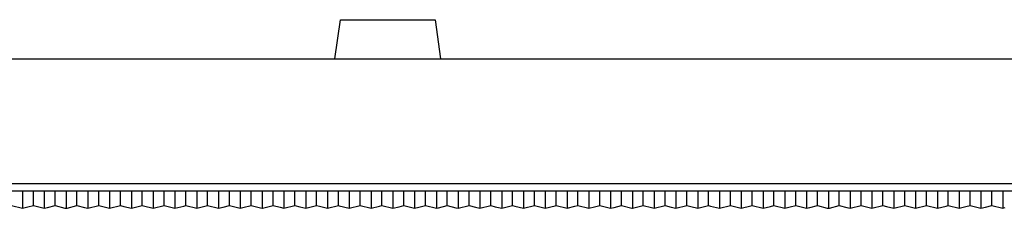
# Model space of a CAD drawing. Header units: millimetres. Extents: x 2355 to 2756, y -2363 to -2080.
# Tile 10 of 15: x 2508 to 2578, y -2211 to -2197. Entities that reach past the tile are written whole.
import ezdxf

# ---------------------------------------------------------------- set-up
doc = ezdxf.new("R2010")
doc.units = ezdxf.units.MM

msp = doc.modelspace()

# ---------------------------------------------------------------- linework, layer by layer
at = {"color": 7, "linetype": 'Continuous'}
for p, q in [((2530.12, -2200.281), (2530.514, -2197.481)), ((2530.514, -2197.481), (2537.29, -2197.481)), ((2537.29, -2197.481), (2537.683, -2200.281)), ((2472.503, -2200.281), (2594.563, -2200.281)), ((2393.863, -2209.196), (2674.663, -2209.196)), ((2674.663, -2209.744), (2393.863, -2209.744)), ((2507.743, -2209.744), (2507.743, -2210.968)), ((2508.523, -2210.772), (2508.523, -2209.744)), ((2509.303, -2209.744), (2509.303, -2210.968)), ((2510.083, -2210.772), (2510.083, -2209.744)), ((2510.863, -2209.744), (2510.863, -2210.968)), ((2511.643, -2210.772), (2511.643, -2209.744)), ((2512.423, -2209.744), (2512.423, -2210.968)), ((2513.203, -2210.772), (2513.203, -2209.744)), ((2513.983, -2209.744), (2513.983, -2210.968)), ((2514.763, -2210.772), (2514.763, -2209.744)), ((2515.543, -2209.744), (2515.543, -2210.968)), ((2516.323, -2210.772), (2516.323, -2209.744)), ((2517.103, -2209.744), (2517.103, -2210.968)), ((2517.883, -2210.772), (2517.883, -2209.744)), ((2518.663, -2209.744), (2518.663, -2210.968)), ((2519.443, -2210.772), (2519.443, -2209.744)), ((2520.223, -2209.744), (2520.223, -2210.968)), ((2521.003, -2210.772), (2521.003, -2209.744)), ((2521.783, -2209.744), (2521.783, -2210.968)), ((2522.563, -2210.772), (2522.563, -2209.744)), ((2523.343, -2209.744), (2523.343, -2210.968)), ((2524.123, -2210.772), (2524.123, -2209.744)), ((2524.903, -2209.744), (2524.903, -2210.968)), ((2525.683, -2210.772), (2525.683, -2209.744)), ((2526.463, -2209.744), (2526.463, -2210.968)), ((2527.243, -2210.772), (2527.243, -2209.744)), ((2528.023, -2209.744), (2528.023, -2210.968)), ((2528.803, -2210.772), (2528.803, -2209.744)), ((2529.583, -2209.744), (2529.583, -2210.968)), ((2530.363, -2210.772), (2530.363, -2209.744)), ((2531.143, -2209.744), (2531.143, -2210.968)), ((2531.923, -2210.772), (2531.923, -2209.744)), ((2532.703, -2209.744), (2532.703, -2210.968)), ((2533.483, -2210.772), (2533.483, -2209.744)), ((2534.263, -2209.744), (2534.263, -2210.968)), ((2535.043, -2210.772), (2535.043, -2209.744)), ((2535.823, -2209.744), (2535.823, -2210.968)), ((2536.603, -2210.772), (2536.603, -2209.744)), ((2537.383, -2209.744), (2537.383, -2210.968)), ((2538.163, -2210.772), (2538.163, -2209.744)), ((2538.943, -2209.744), (2538.943, -2210.968)), ((2539.723, -2210.772), (2539.723, -2209.744)), ((2540.503, -2209.744), (2540.503, -2210.968)), ((2541.283, -2210.772), (2541.283, -2209.744)), ((2542.063, -2209.744), (2542.063, -2210.968)), ((2542.843, -2210.772), (2542.843, -2209.744)), ((2543.623, -2209.744), (2543.623, -2210.968)), ((2544.403, -2210.772), (2544.403, -2209.744)), ((2545.183, -2209.744), (2545.183, -2210.968)), ((2545.963, -2210.772), (2545.963, -2209.744)), ((2546.743, -2209.744), (2546.743, -2210.968)), ((2547.523, -2210.772), (2547.523, -2209.744)), ((2548.303, -2209.744), (2548.303, -2210.968)), ((2549.083, -2210.772), (2549.083, -2209.744)), ((2549.863, -2209.744), (2549.863, -2210.968)), ((2550.643, -2210.772), (2550.643, -2209.744)), ((2551.423, -2209.744), (2551.423, -2210.968)), ((2552.203, -2210.772), (2552.203, -2209.744)), ((2552.983, -2209.744), (2552.983, -2210.968)), ((2553.763, -2210.772), (2553.763, -2209.744)), ((2554.543, -2209.744), (2554.543, -2210.968)), ((2555.323, -2210.772), (2555.323, -2209.744)), ((2556.103, -2209.744), (2556.103, -2210.968)), ((2556.883, -2210.772), (2556.883, -2209.744)), ((2557.663, -2209.744), (2557.663, -2210.968)), ((2558.443, -2210.772), (2558.443, -2209.744)), ((2559.223, -2209.744), (2559.223, -2210.968)), ((2560.003, -2210.772), (2560.003, -2209.744)), ((2560.783, -2209.744), (2560.783, -2210.968)), ((2561.563, -2210.772), (2561.563, -2209.744)), ((2562.343, -2209.744), (2562.343, -2210.968)), ((2563.123, -2210.772), (2563.123, -2209.744)), ((2563.903, -2209.744), (2563.903, -2210.968)), ((2564.683, -2210.772), (2564.683, -2209.744)), ((2565.463, -2209.744), (2565.463, -2210.968)), ((2566.243, -2210.772), (2566.243, -2209.744)), ((2567.023, -2209.744), (2567.023, -2210.968)), ((2567.803, -2210.772), (2567.803, -2209.744)), ((2568.583, -2209.744), (2568.583, -2210.968)), ((2569.363, -2210.772), (2569.363, -2209.744)), ((2570.143, -2209.744), (2570.143, -2210.968)), ((2570.923, -2210.772), (2570.923, -2209.744)), ((2571.703, -2209.744), (2571.703, -2210.968)), ((2572.483, -2210.772), (2572.483, -2209.744)), ((2573.263, -2209.744), (2573.263, -2210.968)), ((2574.043, -2210.772), (2574.043, -2209.744)), ((2574.823, -2209.744), (2574.823, -2210.968)), ((2575.603, -2210.772), (2575.603, -2209.744)), ((2576.383, -2209.744), (2576.383, -2210.968)), ((2577.163, -2210.772), (2577.163, -2209.744)), ((2577.943, -2209.744), (2577.943, -2210.968)), ((2506.963, -2210.772), (2507.743, -2210.968)), ((2507.743, -2210.968), (2508.118, -2210.874)), ((2508.118, -2210.874), (2508.523, -2210.772)), ((2508.523, -2210.772), (2509.303, -2210.968)), ((2509.303, -2210.968), (2509.528, -2210.912)), ((2509.528, -2210.912), (2510.083, -2210.772)), ((2510.083, -2210.772), (2510.782, -2210.948)), ((2510.782, -2210.948), (2510.863, -2210.968)), ((2510.863, -2210.968), (2510.937, -2210.949)), ((2510.937, -2210.949), (2511.643, -2210.772)), ((2511.643, -2210.772), (2512.191, -2210.91)), ((2512.191, -2210.91), (2512.423, -2210.968)), ((2512.423, -2210.968), (2513.203, -2210.772)), ((2513.203, -2210.772), (2513.601, -2210.872)), ((2513.601, -2210.872), (2513.983, -2210.968)), ((2513.983, -2210.968), (2514.763, -2210.772)), ((2514.763, -2210.772), (2515.01, -2210.834)), ((2515.01, -2210.834), (2515.543, -2210.968)), ((2515.543, -2210.968), (2516.323, -2210.772)), ((2516.323, -2210.772), (2516.42, -2210.796)), ((2516.42, -2210.796), (2517.103, -2210.968)), ((2517.103, -2210.968), (2517.883, -2210.772)), ((2517.883, -2210.772), (2518.663, -2210.968)), ((2518.663, -2210.968), (2519.301, -2210.808)), ((2519.301, -2210.808), (2519.443, -2210.772)), ((2519.443, -2210.772), (2520.223, -2210.968)), ((2520.223, -2210.968), (2520.711, -2210.845)), ((2520.711, -2210.845), (2521.003, -2210.772)), ((2521.003, -2210.772), (2521.783, -2210.968)), ((2521.783, -2210.968), (2522.12, -2210.883)), ((2522.12, -2210.883), (2522.563, -2210.772)), ((2522.563, -2210.772), (2523.343, -2210.968)), ((2523.343, -2210.968), (2523.53, -2210.921)), ((2523.53, -2210.921), (2524.123, -2210.772)), ((2524.123, -2210.772), (2524.784, -2210.938)), ((2524.784, -2210.938), (2524.903, -2210.968)), ((2524.903, -2210.968), (2524.939, -2210.959)), ((2524.939, -2210.959), (2525.683, -2210.772)), ((2525.683, -2210.772), (2526.194, -2210.9)), ((2526.194, -2210.9), (2526.463, -2210.968)), ((2526.463, -2210.968), (2527.243, -2210.772)), ((2527.243, -2210.772), (2527.603, -2210.862)), ((2527.603, -2210.862), (2528.023, -2210.968)), ((2528.023, -2210.968), (2528.803, -2210.772)), ((2528.803, -2210.772), (2529.013, -2210.825)), ((2529.013, -2210.825), (2529.583, -2210.968)), ((2529.583, -2210.968), (2530.363, -2210.772)), ((2530.363, -2210.772), (2530.422, -2210.787)), ((2530.422, -2210.787), (2531.143, -2210.968)), ((2531.143, -2210.968), (2531.923, -2210.772)), ((2531.923, -2210.772), (2532.703, -2210.968)), ((2532.703, -2210.968), (2533.304, -2210.817)), ((2533.304, -2210.817), (2533.483, -2210.772)), ((2533.483, -2210.772), (2534.263, -2210.968)), ((2534.263, -2210.968), (2534.713, -2210.855)), ((2534.713, -2210.855), (2535.043, -2210.772)), ((2535.043, -2210.772), (2535.823, -2210.968)), ((2535.823, -2210.968), (2536.123, -2210.893)), ((2536.123, -2210.893), (2536.603, -2210.772)), ((2536.603, -2210.772), (2537.383, -2210.968)), ((2537.383, -2210.968), (2537.532, -2210.93)), ((2537.532, -2210.93), (2538.163, -2210.772)), ((2538.163, -2210.772), (2538.787, -2210.929)), ((2538.787, -2210.929), (2538.943, -2210.968)), ((2538.943, -2210.968), (2539.723, -2210.772)), ((2539.723, -2210.772), (2540.196, -2210.891)), ((2540.196, -2210.891), (2540.503, -2210.968)), ((2540.503, -2210.968), (2541.283, -2210.772)), ((2541.283, -2210.772), (2541.606, -2210.853)), ((2541.606, -2210.853), (2542.063, -2210.968)), ((2542.063, -2210.968), (2542.843, -2210.772)), ((2542.843, -2210.772), (2543.015, -2210.815)), ((2543.015, -2210.815), (2543.623, -2210.968)), ((2543.623, -2210.968), (2544.403, -2210.772)), ((2544.403, -2210.772), (2545.183, -2210.968)), ((2545.183, -2210.968), (2545.897, -2210.789)), ((2545.897, -2210.789), (2545.963, -2210.772)), ((2545.963, -2210.772), (2546.743, -2210.968)), ((2546.743, -2210.968), (2547.306, -2210.827)), ((2547.306, -2210.827), (2547.523, -2210.772)), ((2547.523, -2210.772), (2548.303, -2210.968)), ((2548.303, -2210.968), (2548.716, -2210.864)), ((2548.716, -2210.864), (2549.083, -2210.772)), ((2549.083, -2210.772), (2549.863, -2210.968)), ((2549.863, -2210.968), (2550.125, -2210.902)), ((2550.125, -2210.902), (2550.643, -2210.772)), ((2550.643, -2210.772), (2551.38, -2210.957)), ((2551.38, -2210.957), (2551.423, -2210.968)), ((2551.423, -2210.968), (2551.535, -2210.94)), ((2551.535, -2210.94), (2552.203, -2210.772)), ((2552.203, -2210.772), (2552.789, -2210.919)), ((2552.789, -2210.919), (2552.983, -2210.968)), ((2552.983, -2210.968), (2553.763, -2210.772)), ((2553.763, -2210.772), (2554.199, -2210.881)), ((2554.199, -2210.881), (2554.543, -2210.968)), ((2554.543, -2210.968), (2555.323, -2210.772)), ((2555.323, -2210.772), (2555.608, -2210.844)), ((2555.608, -2210.844), (2556.103, -2210.968)), ((2556.103, -2210.968), (2556.883, -2210.772)), ((2556.883, -2210.772), (2557.018, -2210.806)), ((2557.018, -2210.806), (2557.663, -2210.968)), ((2557.663, -2210.968), (2558.443, -2210.772)), ((2558.443, -2210.772), (2559.223, -2210.968)), ((2559.223, -2210.968), (2559.899, -2210.798)), ((2559.899, -2210.798), (2560.003, -2210.772)), ((2560.003, -2210.772), (2560.783, -2210.968)), ((2560.783, -2210.968), (2561.309, -2210.836)), ((2561.309, -2210.836), (2561.563, -2210.772)), ((2561.563, -2210.772), (2562.343, -2210.968)), ((2562.343, -2210.968), (2562.718, -2210.874)), ((2562.718, -2210.874), (2563.123, -2210.772)), ((2563.123, -2210.772), (2563.903, -2210.968)), ((2563.903, -2210.968), (2564.128, -2210.912)), ((2564.128, -2210.912), (2564.683, -2210.772)), ((2564.683, -2210.772), (2565.382, -2210.948)), ((2565.382, -2210.948), (2565.463, -2210.968)), ((2565.463, -2210.968), (2565.537, -2210.949)), ((2565.537, -2210.949), (2566.243, -2210.772)), ((2566.243, -2210.772), (2566.791, -2210.91)), ((2566.791, -2210.91), (2567.023, -2210.968)), ((2567.023, -2210.968), (2567.803, -2210.772)), ((2567.803, -2210.772), (2568.201, -2210.872)), ((2568.201, -2210.872), (2568.583, -2210.968)), ((2568.583, -2210.968), (2569.363, -2210.772)), ((2569.363, -2210.772), (2569.61, -2210.834)), ((2569.61, -2210.834), (2570.143, -2210.968)), ((2570.143, -2210.968), (2570.923, -2210.772)), ((2570.923, -2210.772), (2571.02, -2210.796)), ((2571.02, -2210.796), (2571.703, -2210.968)), ((2571.703, -2210.968), (2572.483, -2210.772)), ((2572.483, -2210.772), (2573.263, -2210.968)), ((2573.263, -2210.968), (2573.901, -2210.808)), ((2573.901, -2210.808), (2574.043, -2210.772)), ((2574.043, -2210.772), (2574.823, -2210.968)), ((2574.823, -2210.968), (2575.311, -2210.845)), ((2575.311, -2210.845), (2575.603, -2210.772)), ((2575.603, -2210.772), (2576.383, -2210.968)), ((2576.383, -2210.968), (2576.72, -2210.883)), ((2576.72, -2210.883), (2577.163, -2210.772)), ((2577.163, -2210.772), (2577.943, -2210.968)), ((2577.943, -2210.968), (2578.13, -2210.921))]:
    msp.add_line(p, q, dxfattribs=at)

doc.saveas('drawing.dxf')
